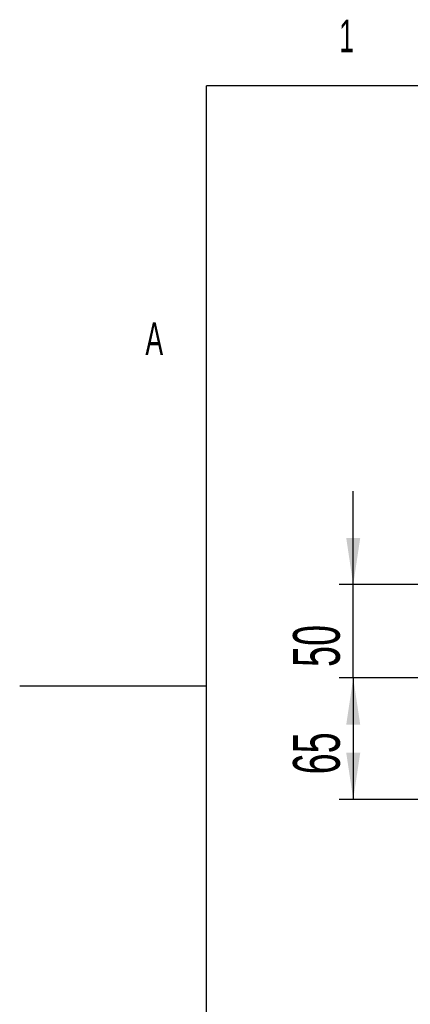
# Model space of a CAD drawing. Extents: x 0 to 8410, y 0 to 5940.
# Tile 46 of 210: x 0 to 418, y 4857 to 5911. Entities that reach past the tile are written whole.
import ezdxf

# ---------------------------------------------------------------- set-up
doc = ezdxf.new("R2010")
doc.units = 0
doc.header["$LTSCALE"] = 10
doc.layers.get('0').update_dxf_attribs({"linetype": 'CONTINUOUS'})
doc.styles.add('SLDTEXTSTYLE0', font='TXT', dxfattribs={"width": 0.605})
doc.dimstyles.new('SLDDIMSTYLE4', dxfattribs={"dimtxt": 50, "dimasz": 50, "dimexe": 0, "dimexo": 0.0625, "dimgap": 12.5, "dimtad": 1, "dimdec": 1, "dimlfac": 0.5, "dimrnd": 1e-09, "dimzin": 12, "dimtxsty": 'SLDTEXTSTYLE0', "dimsah": 1, "dimcen": 0.09, "dimazin": 3, "dimtfac": 1, "dimtmove": 0, "dimatfit": 3, "dimtolj": 1, "dimtzin": 12})
doc.dimstyles.new('SLDDIMSTYLE5', dxfattribs={"dimtxt": 50, "dimasz": 50, "dimexe": 0, "dimexo": 0.0625, "dimgap": 12.5, "dimtad": 1, "dimdec": 1, "dimlfac": 0.5, "dimrnd": 1e-09, "dimzin": 12, "dimtxsty": 'SLDTEXTSTYLE0', "dimsah": 1, "dimcen": 0.09, "dimazin": 3, "dimtfac": 1, "dimtofl": 0, "dimtmove": 0, "dimatfit": 3, "dimtolj": 1, "dimtzin": 12})

# ---------------------------------------------------------------- blocks, each defined once
blk = doc.blocks.new('_D_12')
at = {"color": 7, "linetype": 'CONTINUOUS'}
for p, q in [((754.5, 5206), (341.9, 5206)), ((356.9, 5206), (356.9, 5076)), ((584.5, 5076), (341.9, 5076))]:
    blk.add_line(p, q, dxfattribs=at)
for points in [[(356.9, 5206), (349.4, 5156), (364.4, 5156)], [(356.9, 5076), (364.4, 5126), (349.4, 5126)]]:
    blk.add_solid(points, dxfattribs=at)
at = {"color": 7, "linetype": 'CONTINUOUS', "insert": (292.5, 5102.8), "char_height": 50, "attachment_point": 1, "rotation": 90, "style": 'SLDTEXTSTYLE0'}
blk.add_mtext('65', dxfattribs=at)
blk = doc.blocks.new('_D_13')
at = {"color": 7, "linetype": 'CONTINUOUS'}
for p, q in [((356.9, 5306), (356.9, 5406)), ((584.5, 5306), (341.9, 5306)), ((356.9, 5206), (356.9, 5306)), ((754.5, 5206), (341.9, 5206)), ((356.9, 5206), (356.9, 5106))]:
    blk.add_line(p, q, dxfattribs=at)
for points in [[(356.9, 5306), (364.4, 5356), (349.4, 5356)], [(356.9, 5206), (349.4, 5156), (364.4, 5156)]]:
    blk.add_solid(points, dxfattribs=at)
at = {"color": 7, "linetype": 'CONTINUOUS', "insert": (292.5, 5217.8), "char_height": 50, "attachment_point": 1, "rotation": 90, "style": 'SLDTEXTSTYLE0'}
blk.add_mtext('50', dxfattribs=at)

msp = doc.modelspace()

# ---------------------------------------------------------------- linework, layer by layer
at = {"color": 7, "linetype": 'CONTINUOUS'}
for p, q in [((200, 100), (200, 5840)), ((8310, 5840), (200, 5840)), ((0, 5197.5), (200, 5197.5))]:
    msp.add_line(p, q, dxfattribs=at)

# ---------------------------------------------------------------- texts
at = {"color": 7, "linetype": 'CONTINUOUS', "char_height": 35, "attachment_point": 1, "style": 'SLDTEXTSTYLE0'}
for s, insert in [('1', (341.96, 5910.99)), ('A', (134.52, 5586.93))]:
    msp.add_mtext(s, dxfattribs=dict(at, insert=insert))

# ---------------------------------------------------------------- dimensions: what is measured, and where the dimension line sits
at = {"color": 7, "linetype": 'CONTINUOUS'}
for base, p2, dimstyle, picture, middle in [((356.94, 5306.03), (604.48, 5306.03), 'SLDDIMSTYLE4', '_D_13', (356.94, 5256.03)), ((356.94, 5076.03), (604.48, 5076.03), 'SLDDIMSTYLE5', '_D_12', (356.94, 5141.03))]:
    dim = msp.add_linear_dim(base=base, p1=(774.48, 5206.03), p2=p2, angle=90, dimstyle=dimstyle, dxfattribs=at)
    dim.commit()
    dim.dimension.update_dxf_attribs({"geometry": picture, "text_midpoint": middle, "dimtype": 160})

doc.saveas('drawing.dxf')
